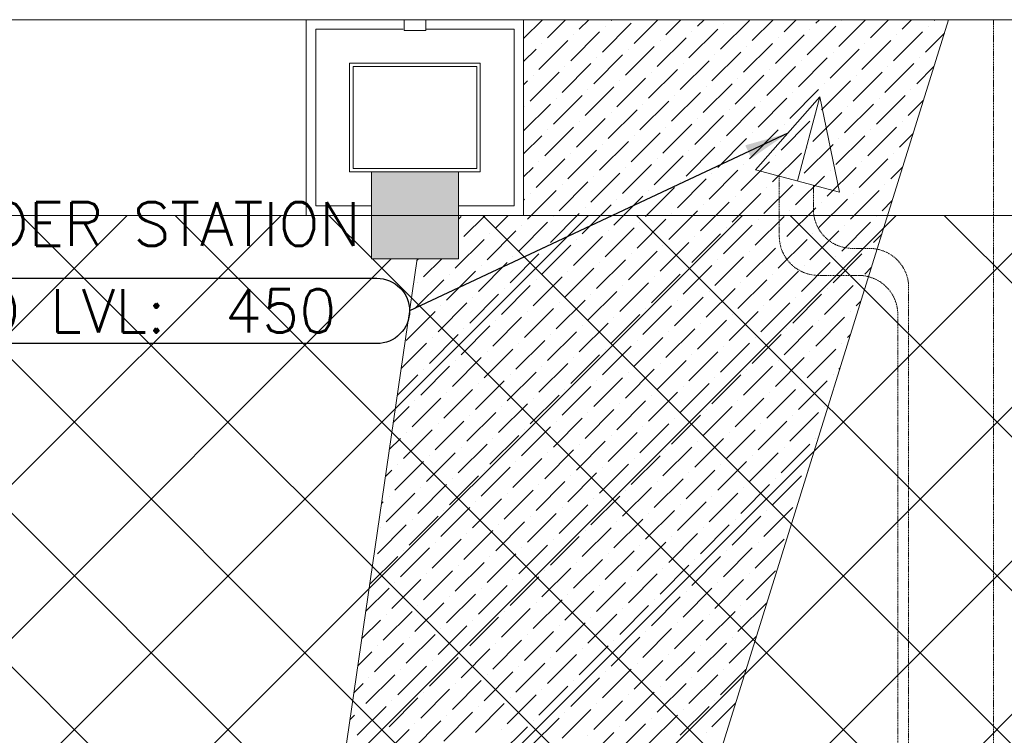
# Model space of a CAD drawing. Header units: millimetres. Extents: x -150 to 17700, y -13097 to 13830.
# Tile 63 of 67: x 11011 to 13275, y 12184 to 13830. Entities that reach past the tile are written whole.
import ezdxf
from ezdxf.enums import TextEntityAlignment as Align

# ---------------------------------------------------------------- set-up
doc = ezdxf.new("R2010")
doc.units = ezdxf.units.MM
doc.header["$MEASUREMENT"] = 0
doc.linetypes.add('HIDDENX2', pattern=[0.75, 0.5, -0.25])
doc.linetypes.add('RCP XREF$0$( Hidden )', pattern=[0.375, 0.25, -0.125])
doc.layers.get('0').update_dxf_attribs({"lineweight": 5})
doc.layers.add('ELEC-SO-LVL-TAG', color=7, linetype='Continuous')
for name, color, linetype, lineweight, true_color in [('M-MEP-ELIT-CABLE', 7, 'HIDDENX2', 20, 0x960000), ('M-MEP-ELIT-DEVICES', 5, 'Continuous', 20, 0x0000ff), ('RCP XREF$0$A-CEILING-01', 9, 'Continuous', 0, 0x808080), ('RCP XREF$0$A-CELING ELEMENT', 9, 'Continuous', 0, 0x808080), ('RCP XREF$0$A-CLMN P', 9, 'Continuous', 0, 0x808080), ('RCP XREF$0$A-FLOORING', 9, 'Continuous', 0, 0x808080), ('RCP XREF$0$A-Wall & Column', 9, 'Continuous', 0, 0x808080), ('RCP XREF$0$Column', 9, 'Continuous', 0, 0x808080), ('RCP XREF$0$XR-CP-DS$0$Level 24', 9, 'Continuous', 0, 0x808080)]:
    doc.layers.add(name, color=color, linetype=linetype, lineweight=lineweight, true_color=true_color)
doc.layers.add('M-MEP-ELLG-TEXT', color=7, linetype='Continuous', lineweight=15)
doc.styles.add('Oswald Light', font='txt')
doc.styles.add('ROMANS-100', font='romans.shx')
doc.styles.get("Standard").update_dxf_attribs({"font": 'romans.shx'})
doc.dimstyles.new('MDS-50', dxfattribs={"dimtxt": 100, "dimasz": 100, "dimexe": 50, "dimexo": 50, "dimgap": 25, "dimtad": 1, "dimdec": 0, "dimtxsty": 'Oswald Light', "dimcen": 0, "dimdle": 1.5875, "dimazin": 0, "dimtfac": 1, "dimtdec": 0, "dimtix": 1, "dimtmove": 0, "dimatfit": 0, "dimfxl": 1, "dimfrac": 2, "dimtolj": 1, "dimarcsym": 0})

# ---------------------------------------------------------------- blocks, each defined once
blk = doc.blocks.new('RCP XREF')
at = {"layer": 'RCP XREF$0$A-Wall & Column', "lineweight": 0, "true_color": 0x808080}
h = blk.add_hatch(color=8, dxfattribs=at)
h.dxf.hatch_style = 1
h.paths.add_polyline_path([(11820, 13280), (12020, 13280), (12020, 13480), (11820, 13480)])
at = {"layer": 'RCP XREF$0$A-CEILING-01', "color": 8, "linetype": 'Continuous', "lineweight": 0, "true_color": 0x808080}
for p, q in [((1148.7, 3270), (11258.7, 13380)), ((1502.2, 3270), (11612.2, 13380)), ((2209.3, 3270), (12319.3, 13380)), ((2562.9, 3270), (12672.9, 13380)), ((2916.4, 3270), (13026.4, 13380)), ((4273.6, 3920), (13733.6, 13380)), ((4980.7, 3920), (14440.7, 13380)), ((6030, 6030), (13380, 13380)), ((14450, 8884.5), (9954.5, 13380)), ((14450, 9238.1), (10308.1, 13380)), ((14450, 9591.6), (10661.6, 13380)), ((14450, 9945.2), (11015.2, 13380)), ((14450, 10298.7), (11368.7, 13380)), ((11820, 13282.3), (11722.3, 13380)), ((12001.3, 11294.2), (14087.1, 13380)), ((14450, 11005.8), (12075.8, 13380)), ((14450, 11359.4), (12429.4, 13380)), ((14450, 11713), (12783, 13380)), ((14450, 12066.5), (13136.5, 13380)), ((1855.8, 3270), (11865.8, 13280)), ((14450, 10652.3), (11822.3, 13280))]:
    blk.add_line(p, q, dxfattribs=at)
at = {"layer": 'RCP XREF$0$A-CEILING-01', "color": 8, "lineweight": 0, "true_color": 0x808080}
for p, q in [((11820, 13380), (6090, 13380)), ((11820, 13280), (11820, 13380)), ((17350, 13380), (12020, 13380)), ((12020, 13380), (12020, 13280)), ((12020, 13280), (11820, 13280))]:
    blk.add_line(p, q, dxfattribs=at)
at = {"layer": 'RCP XREF$0$A-CELING ELEMENT', "color": 8, "linetype": 'RCP XREF$0$( Hidden )', "lineweight": 0, "ltscale": 10, "true_color": 0x808080}
for p, q in [((4048, 13830), (13250, 13830)), ((13250, 13830), (13250, 9188.2))]:
    blk.add_line(p, q, dxfattribs=at)
at = {"layer": 'RCP XREF$0$A-CELING ELEMENT', "color": 8, "lineweight": 0, "true_color": 0x808080}
for p, q in [((11619.3, 8927.6), (13146.8, 13830)), ((11300.2, 8999.2), (11925.2, 13280))]:
    blk.add_line(p, q, dxfattribs=at)
at = {"layer": 'RCP XREF$0$A-CELING ELEMENT', "color": 8, "linetype": 'Continuous', "lineweight": 0, "true_color": 0x808080, "transparency": 33554687}
for p, q in [((12170, 13786.6), (12213.4, 13830)), ((12225.1, 13788.6), (12266.5, 13830)), ((12298, 13808.5), (12319.5, 13830)), ((12351, 13755.4), (12417.3, 13821.7)), ((12357.6, 13815.1), (12357.6, 13815.1)), ((12370.9, 13828.4), (12372.5, 13830)), ((12423.9, 13775.3), (12478.6, 13830)), ((12496.9, 13795.2), (12531.6, 13830)), ((12549.9, 13742.2), (12616.2, 13808.5)), ((12569.8, 13815.1), (12584.7, 13830)), ((12622.8, 13762.1), (12689.1, 13828.4)), ((12629.4, 13821.7), (12629.4, 13821.7)), ((12695.7, 13782), (12743.8, 13830)), ((12768.7, 13801.8), (12796.8, 13830)), ((12821.7, 13748.8), (12888, 13815.1)), ((12828.3, 13808.5), (12828.3, 13808.5)), ((12841.6, 13821.7), (12849.8, 13830)), ((12894.6, 13768.7), (12955.9, 13830)), ((12901.2, 13828.4), (12901.2, 13828.4)), ((12967.5, 13788.6), (13008.9, 13830)), ((13040.4, 13808.5), (13062, 13830)), ((13100.1, 13815.1), (13100.1, 13815.1)), ((13113.4, 13828.4), (13115, 13830)), ((12278.1, 13735.6), (12344.4, 13801.8)), ((12284.7, 13795.2), (12284.7, 13795.2)), ((12477, 13722.3), (12543.3, 13788.6)), ((12556.5, 13801.8), (12556.5, 13801.8)), ((12748.8, 13728.9), (12815.1, 13795.2)), ((12755.4, 13788.6), (12755.4, 13788.6)), ((13020.6, 13735.6), (13086.9, 13801.8)), ((13027.2, 13795.2), (13027.2, 13795.2)), ((13093.5, 13755.4), (13137.2, 13799.2)), ((12205.2, 13715.7), (12271.5, 13782)), ((12211.8, 13775.3), (12211.8, 13775.3)), ((12404.1, 13702.4), (12470.3, 13768.7)), ((12483.6, 13782), (12483.6, 13782)), ((12675.8, 13709), (12742.1, 13775.3)), ((12682.5, 13768.7), (12682.5, 13768.7)), ((12947.6, 13715.7), (13013.9, 13782)), ((12954.3, 13775.3), (12954.3, 13775.3)), ((12170, 13733.5), (12198.6, 13762.1)), ((12331.1, 13682.5), (12397.4, 13748.8)), ((12337.8, 13742.2), (12337.8, 13742.2)), ((12410.7, 13762.1), (12410.7, 13762.1)), ((12602.9, 13689.2), (12669.2, 13755.4)), ((12609.6, 13748.8), (12609.6, 13748.8)), ((12801.8, 13675.9), (12868.1, 13742.2)), ((12874.7, 13695.8), (12941, 13762.1)), ((12881.4, 13755.4), (12881.4, 13755.4)), ((13080.2, 13742.2), (13080.2, 13742.2)), ((12258.2, 13662.6), (12324.5, 13728.9)), ((12264.8, 13722.3), (12264.8, 13722.3)), ((12530, 13669.3), (12596.3, 13735.6)), ((12536.6, 13728.9), (12536.6, 13728.9)), ((12728.9, 13656), (12795.2, 13722.3)), ((12808.4, 13735.6), (12808.4, 13735.6)), ((13000.7, 13662.6), (13067, 13728.9)), ((13007.3, 13722.3), (13007.3, 13722.3)), ((13073.6, 13682.5), (13113.2, 13722.1)), ((12185.3, 13642.7), (12251.6, 13709)), ((12191.9, 13702.4), (12191.9, 13702.4)), ((12384.2, 13629.5), (12450.5, 13695.8)), ((12457.1, 13649.4), (12523.4, 13715.7)), ((12463.7, 13709), (12463.7, 13709)), ((12656, 13636.1), (12722.3, 13702.4)), ((12662.6, 13695.8), (12662.6, 13695.8)), ((12735.5, 13715.7), (12735.5, 13715.7)), ((12927.8, 13642.7), (12994, 13709)), ((12934.4, 13702.4), (12934.4, 13702.4)), ((12170, 13680.5), (12178.7, 13689.2)), ((12311.2, 13609.6), (12377.5, 13675.9)), ((12390.8, 13689.2), (12390.8, 13689.2)), ((12583, 13616.2), (12649.3, 13682.5)), ((12589.7, 13675.9), (12589.7, 13675.9)), ((12854.8, 13622.9), (12921.1, 13689.2)), ((12861.5, 13682.5), (12861.5, 13682.5)), ((12238.3, 13589.7), (12304.6, 13656)), ((12245, 13649.4), (12245, 13649.4)), ((12317.9, 13669.3), (12317.9, 13669.3)), ((12510.1, 13596.3), (12576.4, 13662.6)), ((12516.7, 13656), (12516.7, 13656)), ((12709, 13583.1), (12775.3, 13649.4)), ((12781.9, 13603), (12848.2, 13669.3)), ((12788.5, 13662.6), (12788.5, 13662.6)), ((12980.8, 13589.7), (13047.1, 13656)), ((12987.4, 13649.4), (12987.4, 13649.4)), ((13060.3, 13669.3), (13060.3, 13669.3)), ((12170, 13574.4), (12231.7, 13636.1)), ((12172, 13629.5), (12172, 13629.5)), ((12437.2, 13576.5), (12503.5, 13642.7)), ((12443.8, 13636.1), (12443.8, 13636.1)), ((12636.1, 13563.2), (12702.4, 13629.5)), ((12715.6, 13642.7), (12715.6, 13642.7)), ((12907.9, 13569.8), (12974.2, 13636.1)), ((12914.5, 13629.5), (12914.5, 13629.5)), ((13053.7, 13609.6), (13089.2, 13645.1)), ((12364.3, 13556.6), (12430.6, 13622.9)), ((12370.9, 13616.2), (12370.9, 13616.2)), ((12563.2, 13543.3), (12629.4, 13609.6)), ((12642.7, 13622.9), (12642.7, 13622.9)), ((12834.9, 13549.9), (12901.2, 13616.2)), ((12841.6, 13609.6), (12841.6, 13609.6)), ((12218.4, 13516.8), (12284.7, 13583.1)), ((12291.4, 13536.7), (12357.6, 13603)), ((12298, 13596.3), (12298, 13596.3)), ((12490.2, 13523.4), (12556.5, 13589.7)), ((12496.9, 13583.1), (12496.9, 13583.1)), ((12569.8, 13603), (12569.8, 13603)), ((12762, 13530.1), (12828.3, 13596.3)), ((12768.7, 13589.7), (12768.7, 13589.7)), ((12960.9, 13516.8), (13027.2, 13583.1)), ((13040.4, 13596.3), (13040.4, 13596.3)), ((12170, 13521.4), (12211.8, 13563.2)), ((12225.1, 13576.5), (12225.1, 13576.5)), ((12417.3, 13503.5), (12483.6, 13569.8)), ((12423.9, 13563.2), (12423.9, 13563.2)), ((12689.1, 13510.2), (12755.4, 13576.5)), ((12695.7, 13569.8), (12695.7, 13569.8)), ((12888, 13496.9), (12954.3, 13563.2)), ((12967.5, 13576.5), (12967.5, 13576.5)), ((13033.8, 13536.7), (13065.2, 13568)), ((12344.4, 13483.6), (12410.7, 13549.9)), ((12351, 13543.3), (12351, 13543.3)), ((12543.3, 13470.4), (12609.6, 13536.7)), ((12616.2, 13490.3), (12682.5, 13556.6)), ((12622.8, 13549.9), (12622.8, 13549.9)), ((12815.1, 13477), (12881.4, 13543.3)), ((12821.7, 13536.7), (12821.7, 13536.7)), ((12894.6, 13556.6), (12894.6, 13556.6)), ((12271.5, 13463.8), (12337.8, 13530.1)), ((12278.1, 13523.4), (12278.1, 13523.4)), ((12470.3, 13450.5), (12536.6, 13516.8)), ((12549.9, 13530.1), (12549.9, 13530.1)), ((12742.1, 13457.1), (12808.4, 13523.4)), ((12748.8, 13516.8), (12748.8, 13516.8)), ((13020.6, 13523.4), (13020.6, 13523.4)), ((12198.6, 13443.9), (12264.8, 13510.2)), ((12205.2, 13503.5), (12205.2, 13503.5)), ((12397.4, 13430.6), (12463.7, 13496.9)), ((12477, 13510.2), (12477, 13510.2)), ((12669.2, 13437.2), (12735.5, 13503.5)), ((12675.8, 13496.9), (12675.8, 13496.9)), ((12941, 13443.9), (13007.3, 13510.2)), ((12947.6, 13503.5), (12947.6, 13503.5)), ((13013.9, 13463.8), (13041.2, 13491)), ((12170, 13468.4), (12191.9, 13490.3)), ((12324.5, 13410.7), (12390.8, 13477)), ((12331.1, 13470.4), (12331.1, 13470.4)), ((12404.1, 13490.3), (12404.1, 13490.3)), ((12596.3, 13417.4), (12662.6, 13483.6)), ((12602.9, 13477), (12602.9, 13477)), ((12795.2, 13404.1), (12861.5, 13470.4)), ((12868.1, 13424), (12934.4, 13490.3)), ((12874.7, 13483.6), (12874.7, 13483.6)), ((12251.6, 13390.8), (12317.9, 13457.1)), ((12258.2, 13450.5), (12258.2, 13450.5)), ((12523.4, 13397.5), (12589.7, 13463.8)), ((12530, 13457.1), (12530, 13457.1)), ((12722.3, 13384.2), (12788.5, 13450.5)), ((12801.8, 13463.8), (12801.8, 13463.8)), ((13000.7, 13450.5), (13000.7, 13450.5)), ((12178.7, 13371), (12245, 13437.2)), ((12185.3, 13430.6), (12185.3, 13430.6)), ((12377.5, 13357.7), (12443.8, 13424)), ((12450.5, 13377.6), (12516.7, 13443.9)), ((12457.1, 13437.2), (12457.1, 13437.2)), ((12649.3, 13364.3), (12715.6, 13430.6)), ((12656, 13424), (12656, 13424)), ((12728.9, 13443.9), (12728.9, 13443.9)), ((12921.1, 13371), (12987.4, 13437.2)), ((12927.8, 13430.6), (12927.8, 13430.6)), ((12170, 13415.3), (12172, 13417.4)), ((12304.6, 13337.8), (12370.9, 13404.1)), ((12384.2, 13417.4), (12384.2, 13417.4)), ((12576.4, 13344.4), (12642.7, 13410.7)), ((12583, 13404.1), (12583, 13404.1)), ((12848.2, 13351.1), (12914.5, 13417.4)), ((12854.8, 13410.7), (12854.8, 13410.7)), ((12994, 13390.8), (13017.2, 13414)), ((12020, 13371.4), (12026.2, 13377.6)), ((12032.8, 13331.2), (12081.6, 13380)), ((12105.7, 13351.1), (12134.7, 13380)), ((12231.7, 13317.9), (12298, 13384.2)), ((12238.3, 13377.6), (12238.3, 13377.6)), ((12311.2, 13397.5), (12311.2, 13397.5)), ((12503.5, 13324.6), (12569.8, 13390.8)), ((12510.1, 13384.2), (12510.1, 13384.2)), ((12702.4, 13311.3), (12768.7, 13377.6)), ((12775.3, 13331.2), (12841.6, 13397.5)), ((12781.9, 13390.8), (12781.9, 13390.8)), ((12980.8, 13377.6), (12980.8, 13377.6)), ((12158.8, 13298), (12225.1, 13364.3)), ((12165.4, 13357.7), (12165.4, 13357.7)), ((12430.6, 13304.7), (12496.9, 13371)), ((12437.2, 13364.3), (12437.2, 13364.3)), ((12629.4, 13291.4), (12695.7, 13357.7)), ((12709, 13371), (12709, 13371)), ((12901.2, 13298), (12967.5, 13364.3)), ((12907.9, 13357.7), (12907.9, 13357.7)), ((12085.9, 13278.1), (12152.1, 13344.4)), ((12092.5, 13337.8), (12092.5, 13337.8)), ((12357.6, 13284.8), (12423.9, 13351.1)), ((12364.3, 13344.4), (12364.3, 13344.4)), ((12556.5, 13271.5), (12622.8, 13337.8)), ((12636.1, 13351.1), (12636.1, 13351.1)), ((12828.3, 13278.1), (12894.6, 13344.4)), ((12834.9, 13337.8), (12834.9, 13337.8)), ((12974.2, 13317.9), (12993.2, 13336.9)), ((12012.9, 13258.3), (12079.2, 13324.6)), ((12211.8, 13245), (12278.1, 13311.3)), ((12284.7, 13264.9), (12351, 13331.2)), ((12291.4, 13324.6), (12291.4, 13324.6)), ((12483.6, 13251.6), (12549.9, 13317.9)), ((12490.2, 13311.3), (12490.2, 13311.3)), ((12563.2, 13331.2), (12563.2, 13331.2)), ((12755.4, 13258.3), (12821.7, 13324.6)), ((12762, 13317.9), (12762, 13317.9)), ((12138.9, 13225.1), (12205.2, 13291.4)), ((12218.4, 13304.7), (12218.4, 13304.7)), ((12410.7, 13231.7), (12477, 13298)), ((12417.3, 13291.4), (12417.3, 13291.4)), ((12682.5, 13238.4), (12748.8, 13304.7)), ((12689.1, 13298), (12689.1, 13298)), ((12881.4, 13225.1), (12947.6, 13291.4)), ((12960.9, 13304.7), (12960.9, 13304.7)), ((11924.6, 13276), (11928.6, 13280)), ((11940, 13238.4), (11981.6, 13280)), ((12066, 13205.2), (12132.3, 13271.5)), ((12072.6, 13264.9), (12072.6, 13264.9)), ((12145.5, 13284.8), (12145.5, 13284.8)), ((12337.8, 13211.9), (12404.1, 13278.1)), ((12344.4, 13271.5), (12344.4, 13271.5)), ((12536.6, 13198.6), (12602.9, 13264.9)), ((12609.6, 13218.5), (12675.8, 13284.8)), ((12616.2, 13278.1), (12616.2, 13278.1)), ((12808.4, 13205.2), (12874.7, 13271.5)), ((12815.1, 13264.9), (12815.1, 13264.9)), ((12888, 13284.8), (12888, 13284.8)), ((11993, 13185.3), (12059.3, 13251.6)), ((11999.7, 13245), (11999.7, 13245)), ((12264.8, 13192), (12331.1, 13258.3)), ((12271.5, 13251.6), (12271.5, 13251.6)), ((12463.7, 13178.7), (12530, 13245)), ((12543.3, 13258.3), (12543.3, 13258.3)), ((12735.5, 13185.3), (12801.8, 13251.6)), ((12742.1, 13245), (12742.1, 13245)), ((12954.3, 13245), (12969.2, 13259.9)), ((11920.1, 13165.5), (11986.4, 13231.7)), ((11926.8, 13225.1), (11926.8, 13225.1)), ((12191.9, 13172.1), (12258.2, 13238.4)), ((12198.6, 13231.7), (12198.6, 13231.7)), ((12390.8, 13158.8), (12457.1, 13225.1)), ((12470.3, 13238.4), (12470.3, 13238.4)), ((12662.6, 13165.5), (12728.9, 13231.7)), ((12669.2, 13225.1), (12669.2, 13225.1)), ((12941, 13231.7), (12941, 13231.7)), ((12046.1, 13132.3), (12112.4, 13198.6)), ((12119, 13152.2), (12185.3, 13218.5)), ((12125.6, 13211.9), (12125.6, 13211.9)), ((12317.9, 13138.9), (12384.2, 13205.2)), ((12324.5, 13198.6), (12324.5, 13198.6)), ((12397.4, 13218.5), (12397.4, 13218.5)), ((12589.7, 13145.6), (12656, 13211.9)), ((12596.3, 13205.2), (12596.3, 13205.2)), ((12788.5, 13132.3), (12854.8, 13198.6)), ((12861.5, 13152.2), (12927.8, 13218.5)), ((12868.1, 13211.9), (12868.1, 13211.9)), ((11973.2, 13112.4), (12039.5, 13178.7)), ((12052.7, 13192), (12052.7, 13192)), ((12245, 13119), (12311.2, 13185.3)), ((12251.6, 13178.7), (12251.6, 13178.7)), ((12516.7, 13125.7), (12583, 13192)), ((12523.4, 13185.3), (12523.4, 13185.3)), ((12715.6, 13112.4), (12781.9, 13178.7)), ((12795.2, 13192), (12795.2, 13192)), ((12934.4, 13172.1), (12945.2, 13182.9)), ((11900.2, 13092.5), (11966.5, 13158.8)), ((11906.9, 13152.2), (11906.9, 13152.2)), ((11979.8, 13172.1), (11979.8, 13172.1)), ((12172, 13099.2), (12238.3, 13165.5)), ((12178.7, 13158.8), (12178.7, 13158.8)), ((12370.9, 13085.9), (12437.2, 13152.2)), ((12443.8, 13105.8), (12510.1, 13172.1)), ((12450.5, 13165.5), (12450.5, 13165.5)), ((12642.7, 13092.5), (12709, 13158.8)), ((12649.3, 13152.2), (12649.3, 13152.2)), ((12722.3, 13172.1), (12722.3, 13172.1)), ((12921.1, 13158.8), (12921.1, 13158.8)), ((12099.1, 13079.3), (12165.4, 13145.6)), ((12105.7, 13138.9), (12105.7, 13138.9)), ((12298, 13066), (12364.3, 13132.3)), ((12377.5, 13145.6), (12377.5, 13145.6)), ((12569.8, 13072.6), (12636.1, 13138.9)), ((12576.4, 13132.3), (12576.4, 13132.3)), ((12841.6, 13079.3), (12907.9, 13145.6)), ((12848.2, 13138.9), (12848.2, 13138.9)), ((12026.2, 13059.4), (12092.5, 13125.7)), ((12032.8, 13119), (12032.8, 13119)), ((12225.1, 13046.1), (12291.4, 13112.4)), ((12304.6, 13125.7), (12304.6, 13125.7)), ((12496.9, 13052.8), (12563.2, 13119)), ((12503.5, 13112.4), (12503.5, 13112.4)), ((12768.7, 13059.4), (12834.9, 13125.7)), ((12775.3, 13119), (12775.3, 13119)), ((11888.3, 13027.6), (11946.6, 13085.9)), ((11953.3, 13039.5), (12019.6, 13105.8)), ((11959.9, 13099.2), (11959.9, 13099.2)), ((12152.1, 13026.2), (12218.4, 13092.5)), ((12158.8, 13085.9), (12158.8, 13085.9)), ((12231.7, 13105.8), (12231.7, 13105.8)), ((12423.9, 13032.9), (12490.2, 13099.2)), ((12430.6, 13092.5), (12430.6, 13092.5)), ((12622.8, 13019.6), (12689.1, 13085.9)), ((12695.7, 13039.5), (12762, 13105.8)), ((12702.4, 13099.2), (12702.4, 13099.2)), ((12901.2, 13085.9), (12901.2, 13085.9)), ((12914.5, 13099.2), (12921.2, 13105.8)), ((12079.2, 13006.4), (12145.5, 13072.6)), ((12085.9, 13066), (12085.9, 13066)), ((12351, 13013), (12417.3, 13079.3)), ((12357.6, 13072.6), (12357.6, 13072.6)), ((12549.9, 12999.7), (12616.2, 13066)), ((12629.4, 13079.3), (12629.4, 13079.3)), ((12821.7, 13006.4), (12888, 13072.6)), ((12828.3, 13066), (12828.3, 13066)), ((12006.3, 12986.5), (12072.6, 13052.8)), ((12012.9, 13046.1), (12012.9, 13046.1)), ((12205.2, 12973.2), (12271.5, 13039.5)), ((12278.1, 12993.1), (12344.4, 13059.4)), ((12284.7, 13052.8), (12284.7, 13052.8)), ((12477, 12979.8), (12543.3, 13046.1)), ((12483.6, 13039.5), (12483.6, 13039.5)), ((12556.5, 13059.4), (12556.5, 13059.4)), ((12748.8, 12986.5), (12815.1, 13052.8)), ((12755.4, 13046.1), (12755.4, 13046.1)), ((11933.4, 12966.6), (11999.7, 13032.9)), ((11940, 13026.2), (11940, 13026.2)), ((12132.3, 12953.3), (12198.6, 13019.6)), ((12211.8, 13032.9), (12211.8, 13032.9)), ((12404.1, 12959.9), (12470.3, 13026.2)), ((12410.7, 13019.6), (12410.7, 13019.6)), ((12675.8, 12966.6), (12742.1, 13032.9)), ((12682.5, 13026.2), (12682.5, 13026.2)), ((12894.6, 13026.2), (12897.2, 13028.8)), ((11879.3, 12965.5), (11926.8, 13013)), ((12059.3, 12933.4), (12125.6, 12999.7)), ((12066, 12993.1), (12066, 12993.1)), ((12138.9, 13013), (12138.9, 13013)), ((12331.1, 12940.1), (12397.4, 13006.4)), ((12337.8, 12999.7), (12337.8, 12999.7)), ((12530, 12926.8), (12596.3, 12993.1)), ((12602.9, 12946.7), (12669.2, 13013)), ((12609.6, 13006.4), (12609.6, 13006.4)), ((12801.8, 12933.4), (12868.1, 12999.7)), ((12808.4, 12993.1), (12808.4, 12993.1)), ((12881.4, 13013), (12881.4, 13013)), ((11986.4, 12913.5), (12052.7, 12979.8)), ((11993, 12973.2), (11993, 12973.2)), ((12258.2, 12920.2), (12324.5, 12986.5)), ((12264.8, 12979.8), (12264.8, 12979.8)), ((12457.1, 12906.9), (12523.4, 12973.2)), ((12536.6, 12986.5), (12536.6, 12986.5)), ((12728.9, 12913.5), (12795.2, 12979.8)), ((12735.5, 12973.2), (12735.5, 12973.2)), ((11913.5, 12893.7), (11979.8, 12959.9)), ((11920.1, 12953.3), (11920.1, 12953.3)), ((12185.3, 12900.3), (12251.6, 12966.6)), ((12191.9, 12959.9), (12191.9, 12959.9)), ((12384.2, 12887), (12450.5, 12953.3)), ((12463.7, 12966.6), (12463.7, 12966.6)), ((12656, 12893.7), (12722.3, 12959.9)), ((12662.6, 12953.3), (12662.6, 12953.3)), ((11870.2, 12903.4), (11906.9, 12940.1)), ((12039.5, 12860.5), (12105.7, 12926.8)), ((12112.4, 12880.4), (12178.7, 12946.7)), ((12119, 12940.1), (12119, 12940.1)), ((12311.2, 12867.1), (12377.5, 12933.4)), ((12317.9, 12926.8), (12317.9, 12926.8)), ((12390.8, 12946.7), (12390.8, 12946.7)), ((12583, 12873.8), (12649.3, 12940.1)), ((12589.7, 12933.4), (12589.7, 12933.4)), ((12781.9, 12860.5), (12848.2, 12926.8)), ((12861.5, 12940.1), (12861.5, 12940.1)), ((11966.5, 12840.6), (12032.8, 12906.9)), ((12046.1, 12920.2), (12046.1, 12920.2)), ((12238.3, 12847.3), (12304.6, 12913.5)), ((12245, 12906.9), (12245, 12906.9)), ((12510.1, 12853.9), (12576.4, 12920.2)), ((12516.7, 12913.5), (12516.7, 12913.5)), ((12709, 12840.6), (12775.3, 12906.9)), ((12788.5, 12920.2), (12788.5, 12920.2)), ((11893.6, 12820.7), (11959.9, 12887)), ((11900.2, 12880.4), (11900.2, 12880.4)), ((11973.2, 12900.3), (11973.2, 12900.3)), ((12165.4, 12827.4), (12231.7, 12893.7)), ((12172, 12887), (12172, 12887)), ((12364.3, 12814.1), (12430.6, 12880.4)), ((12437.2, 12834), (12503.5, 12900.3)), ((12443.8, 12893.7), (12443.8, 12893.7)), ((12636.1, 12820.7), (12702.4, 12887)), ((12642.7, 12880.4), (12642.7, 12880.4)), ((12715.6, 12900.3), (12715.6, 12900.3)), ((11861.1, 12841.3), (11887, 12867.1)), ((12092.5, 12807.5), (12158.8, 12873.8)), ((12099.1, 12867.1), (12099.1, 12867.1)), ((12291.4, 12794.2), (12357.6, 12860.5)), ((12370.9, 12873.8), (12370.9, 12873.8)), ((12563.2, 12800.8), (12629.4, 12867.1)), ((12569.8, 12860.5), (12569.8, 12860.5)), ((12841.6, 12867.1), (12841.6, 12867.1)), ((12019.6, 12787.6), (12085.9, 12853.9)), ((12026.2, 12847.3), (12026.2, 12847.3)), ((12218.4, 12774.3), (12284.7, 12840.6)), ((12298, 12853.9), (12298, 12853.9)), ((12490.2, 12781), (12556.5, 12847.3)), ((12496.9, 12840.6), (12496.9, 12840.6)), ((12762, 12787.6), (12828.3, 12853.9)), ((12768.7, 12847.3), (12768.7, 12847.3)), ((11873.7, 12747.8), (11940, 12814.1)), ((11946.6, 12767.7), (12012.9, 12834)), ((11953.3, 12827.4), (11953.3, 12827.4)), ((12145.5, 12754.4), (12211.8, 12820.7)), ((12152.1, 12814.1), (12152.1, 12814.1)), ((12225.1, 12834), (12225.1, 12834)), ((12417.3, 12761.1), (12483.6, 12827.4)), ((12423.9, 12820.7), (12423.9, 12820.7)), ((12616.2, 12747.8), (12682.5, 12814.1)), ((12689.1, 12767.7), (12755.4, 12834)), ((12695.7, 12827.4), (12695.7, 12827.4)), ((11852.1, 12779.2), (11867.1, 12794.2)), ((11880.4, 12807.5), (11880.4, 12807.5)), ((12072.6, 12734.6), (12138.9, 12800.8)), ((12079.2, 12794.2), (12079.2, 12794.2)), ((12344.4, 12741.2), (12410.7, 12807.5)), ((12351, 12800.8), (12351, 12800.8)), ((12543.3, 12727.9), (12609.6, 12794.2)), ((12622.8, 12807.5), (12622.8, 12807.5)), ((12821.7, 12794.2), (12821.7, 12794.2)), ((11999.7, 12714.7), (12066, 12781)), ((12006.3, 12774.3), (12006.3, 12774.3)), ((12198.6, 12701.4), (12264.8, 12767.7)), ((12271.5, 12721.3), (12337.8, 12787.6)), ((12278.1, 12781), (12278.1, 12781)), ((12470.3, 12708), (12536.6, 12774.3)), ((12477, 12767.7), (12477, 12767.7)), ((12549.9, 12787.6), (12549.9, 12787.6)), ((12742.1, 12714.7), (12808.4, 12781)), ((12748.8, 12774.3), (12748.8, 12774.3)), ((11926.8, 12694.8), (11993, 12761.1)), ((11933.4, 12754.4), (11933.4, 12754.4)), ((12125.6, 12681.5), (12191.9, 12747.8)), ((12205.2, 12761.1), (12205.2, 12761.1)), ((12397.4, 12688.2), (12463.7, 12754.4)), ((12404.1, 12747.8), (12404.1, 12747.8)), ((12669.2, 12694.8), (12735.5, 12761.1)), ((12675.8, 12754.4), (12675.8, 12754.4)), ((11843, 12717.1), (11847.2, 12721.3)), ((11853.8, 12674.9), (11920.1, 12741.2)), ((11860.5, 12734.6), (11860.5, 12734.6)), ((12052.7, 12661.6), (12119, 12727.9)), ((12059.3, 12721.3), (12059.3, 12721.3)), ((12132.3, 12741.2), (12132.3, 12741.2)), ((12324.5, 12668.3), (12390.8, 12734.6)), ((12331.1, 12727.9), (12331.1, 12727.9)), ((12523.4, 12655), (12589.7, 12721.3)), ((12596.3, 12674.9), (12662.6, 12741.2)), ((12602.9, 12734.6), (12602.9, 12734.6)), ((11979.8, 12641.8), (12046.1, 12708)), ((11986.4, 12701.4), (11986.4, 12701.4)), ((12251.6, 12648.4), (12317.9, 12714.7)), ((12258.2, 12708), (12258.2, 12708)), ((12450.5, 12635.1), (12516.7, 12701.4)), ((12530, 12714.7), (12530, 12714.7)), ((12722.3, 12641.8), (12788.5, 12708)), ((12728.9, 12701.4), (12728.9, 12701.4)), ((11906.9, 12621.9), (11973.2, 12688.2)), ((11913.5, 12681.5), (11913.5, 12681.5)), ((12178.7, 12628.5), (12245, 12694.8)), ((12185.3, 12688.2), (12185.3, 12688.2)), ((12377.5, 12615.2), (12443.8, 12681.5)), ((12457.1, 12694.8), (12457.1, 12694.8)), ((12649.3, 12621.9), (12715.6, 12688.2)), ((12656, 12681.5), (12656, 12681.5)), ((11833.9, 12602), (11900.2, 12668.3)), ((11840.6, 12661.6), (11840.6, 12661.6)), ((12032.8, 12588.7), (12099.1, 12655)), ((12105.7, 12608.6), (12172, 12674.9)), ((12112.4, 12668.3), (12112.4, 12668.3)), ((12304.6, 12595.3), (12370.9, 12661.6)), ((12311.2, 12655), (12311.2, 12655)), ((12384.2, 12674.9), (12384.2, 12674.9)), ((12576.4, 12602), (12642.7, 12668.3)), ((12583, 12661.6), (12583, 12661.6)), ((11959.9, 12568.8), (12026.2, 12635.1)), ((12039.5, 12648.4), (12039.5, 12648.4)), ((12231.7, 12575.5), (12298, 12641.8)), ((12238.3, 12635.1), (12238.3, 12635.1)), ((12503.5, 12582.1), (12569.8, 12648.4)), ((12510.1, 12641.8), (12510.1, 12641.8)), ((12702.4, 12568.8), (12768.7, 12635.1)), ((11887, 12548.9), (11953.3, 12615.2)), ((11893.6, 12608.6), (11893.6, 12608.6)), ((11966.5, 12628.5), (11966.5, 12628.5)), ((12158.8, 12555.6), (12225.1, 12621.9)), ((12165.4, 12615.2), (12165.4, 12615.2)), ((12357.6, 12542.3), (12423.9, 12608.6)), ((12430.6, 12562.2), (12496.9, 12628.5)), ((12437.2, 12621.9), (12437.2, 12621.9)), ((12629.4, 12548.9), (12695.7, 12615.2)), ((12636.1, 12608.6), (12636.1, 12608.6)), ((12709, 12628.5), (12709, 12628.5)), ((11815.8, 12530.8), (11880.4, 12595.3)), ((12085.9, 12535.7), (12152.1, 12602)), ((12092.5, 12595.3), (12092.5, 12595.3)), ((12284.7, 12522.4), (12351, 12588.7)), ((12364.3, 12602), (12364.3, 12602)), ((12556.5, 12529.1), (12622.8, 12595.3)), ((12563.2, 12588.7), (12563.2, 12588.7)), ((12012.9, 12515.8), (12079.2, 12582.1)), ((12019.6, 12575.5), (12019.6, 12575.5)), ((12211.8, 12502.5), (12278.1, 12568.8)), ((12291.4, 12582.1), (12291.4, 12582.1)), ((12483.6, 12509.2), (12549.9, 12575.5)), ((12490.2, 12568.8), (12490.2, 12568.8)), ((11867.1, 12476), (11933.4, 12542.3)), ((11940, 12495.9), (12006.3, 12562.2)), ((11946.6, 12555.6), (11946.6, 12555.6)), ((12138.9, 12482.7), (12205.2, 12548.9)), ((12145.5, 12542.3), (12145.5, 12542.3)), ((12218.4, 12562.2), (12218.4, 12562.2)), ((12410.7, 12489.3), (12477, 12555.6)), ((12417.3, 12548.9), (12417.3, 12548.9)), ((12609.6, 12476), (12675.8, 12542.3)), ((12682.5, 12495.9), (12748.8, 12562.2)), ((12689.1, 12555.6), (12689.1, 12555.6)), ((11806.7, 12468.7), (11860.5, 12522.4)), ((11873.7, 12535.7), (11873.7, 12535.7)), ((12066, 12462.8), (12132.3, 12529.1)), ((12072.6, 12522.4), (12072.6, 12522.4)), ((12337.8, 12469.4), (12404.1, 12535.7)), ((12344.4, 12529.1), (12344.4, 12529.1)), ((12536.6, 12456.1), (12602.9, 12522.4)), ((12616.2, 12535.7), (12616.2, 12535.7)), ((11993, 12442.9), (12059.3, 12509.2)), ((11999.7, 12502.5), (11999.7, 12502.5)), ((12191.9, 12429.6), (12258.2, 12495.9)), ((12264.8, 12449.5), (12331.1, 12515.8)), ((12271.5, 12509.2), (12271.5, 12509.2)), ((12463.7, 12436.2), (12530, 12502.5)), ((12470.3, 12495.9), (12470.3, 12495.9)), ((12543.3, 12515.8), (12543.3, 12515.8)), ((11920.1, 12423), (11986.4, 12489.3)), ((11926.8, 12482.7), (11926.8, 12482.7)), ((12119, 12409.7), (12185.3, 12476)), ((12198.6, 12489.3), (12198.6, 12489.3)), ((12390.8, 12416.4), (12457.1, 12482.7)), ((12397.4, 12476), (12397.4, 12476)), ((12662.6, 12423), (12728.9, 12489.3)), ((12669.2, 12482.7), (12669.2, 12482.7)), ((11797.7, 12406.6), (11840.6, 12449.5)), ((11847.2, 12403.1), (11913.5, 12469.4)), ((11853.8, 12462.8), (11853.8, 12462.8)), ((12046.1, 12389.8), (12112.4, 12456.1)), ((12052.7, 12449.5), (12052.7, 12449.5)), ((12125.6, 12469.4), (12125.6, 12469.4)), ((12317.9, 12396.5), (12384.2, 12462.8)), ((12324.5, 12456.1), (12324.5, 12456.1)), ((12516.7, 12383.2), (12583, 12449.5)), ((12589.7, 12403.1), (12656, 12469.4)), ((12596.3, 12462.8), (12596.3, 12462.8)), ((11973.2, 12370), (12039.5, 12436.2)), ((11979.8, 12429.6), (11979.8, 12429.6)), ((12245, 12376.6), (12311.2, 12442.9)), ((12251.6, 12436.2), (12251.6, 12436.2)), ((12443.8, 12363.3), (12510.1, 12429.6)), ((12523.4, 12442.9), (12523.4, 12442.9)), ((11900.2, 12350.1), (11966.5, 12416.4)), ((11906.9, 12409.7), (11906.9, 12409.7)), ((12172, 12356.7), (12238.3, 12423)), ((12178.7, 12416.4), (12178.7, 12416.4)), ((12370.9, 12343.4), (12437.2, 12409.7)), ((12450.5, 12423), (12450.5, 12423)), ((12642.7, 12350.1), (12705.1, 12412.5)), ((12649.3, 12409.7), (12649.3, 12409.7)), ((11827.3, 12330.2), (11893.6, 12396.5)), ((11833.9, 12389.8), (11833.9, 12389.8)), ((12026.2, 12316.9), (12092.5, 12383.2)), ((12099.1, 12336.8), (12165.4, 12403.1)), ((12105.7, 12396.5), (12105.7, 12396.5)), ((12298, 12323.6), (12364.3, 12389.8)), ((12304.6, 12383.2), (12304.6, 12383.2)), ((12377.5, 12403.1), (12377.5, 12403.1)), ((12569.8, 12330.2), (12636.1, 12396.5)), ((12576.4, 12389.8), (12576.4, 12389.8)), ((11788.6, 12344.5), (11820.7, 12376.6)), ((11953.3, 12297), (12019.6, 12363.3)), ((12032.8, 12376.6), (12032.8, 12376.6)), ((12225.1, 12303.7), (12291.4, 12370)), ((12231.7, 12363.3), (12231.7, 12363.3)), ((12496.9, 12310.3), (12563.2, 12376.6)), ((12503.5, 12370), (12503.5, 12370)), ((11880.4, 12277.1), (11946.6, 12343.4)), ((11887, 12336.8), (11887, 12336.8)), ((11959.9, 12356.7), (11959.9, 12356.7)), ((12152.1, 12283.8), (12218.4, 12350.1)), ((12158.8, 12343.4), (12158.8, 12343.4)), ((12351, 12270.5), (12417.3, 12336.8)), ((12423.9, 12290.4), (12490.2, 12356.7)), ((12430.6, 12350.1), (12430.6, 12350.1)), ((12629.4, 12336.8), (12629.4, 12336.8)), ((11807.4, 12257.3), (11873.7, 12323.6)), ((11814.1, 12316.9), (11814.1, 12316.9)), ((12079.2, 12263.9), (12145.5, 12330.2)), ((12085.9, 12323.6), (12085.9, 12323.6)), ((12278.1, 12250.6), (12344.4, 12316.9)), ((12357.6, 12330.2), (12357.6, 12330.2)), ((12549.9, 12257.3), (12616.2, 12323.6)), ((12556.5, 12316.9), (12556.5, 12316.9)), ((12622.8, 12277.1), (12681.1, 12335.5)), ((11779.5, 12282.4), (11800.8, 12303.7)), ((12006.3, 12244), (12072.6, 12310.3)), ((12012.9, 12303.7), (12012.9, 12303.7)), ((12205.2, 12230.7), (12271.5, 12297)), ((12284.7, 12310.3), (12284.7, 12310.3)), ((12477, 12237.4), (12543.3, 12303.7)), ((12483.6, 12297), (12483.6, 12297)), ((11860.5, 12204.2), (11926.8, 12270.5)), ((11933.4, 12224.1), (11999.7, 12290.4)), ((11940, 12283.8), (11940, 12283.8)), ((12132.3, 12210.9), (12198.6, 12277.1)), ((12138.9, 12270.5), (12138.9, 12270.5)), ((12211.8, 12290.4), (12211.8, 12290.4)), ((12404.1, 12217.5), (12470.3, 12283.8)), ((12410.7, 12277.1), (12410.7, 12277.1)), ((11787.5, 12184.3), (11853.8, 12250.6)), ((11867.1, 12263.9), (11867.1, 12263.9)), ((12059.3, 12191), (12125.6, 12257.3)), ((12066, 12250.6), (12066, 12250.6)), ((12331.1, 12197.6), (12397.4, 12263.9)), ((12337.8, 12257.3), (12337.8, 12257.3)), ((12530, 12184.3), (12596.3, 12250.6)), ((12602.9, 12204.2), (12657.1, 12258.4)), ((12609.6, 12263.9), (12609.6, 12263.9)), ((11770.5, 12220.3), (11780.9, 12230.7)), ((11794.2, 12244), (11794.2, 12244)), ((11986.4, 12171.1), (12052.7, 12237.4)), ((11993, 12230.7), (11993, 12230.7)), ((12185.3, 12157.8), (12251.6, 12224.1)), ((12258.2, 12177.7), (12324.5, 12244)), ((12264.8, 12237.4), (12264.8, 12237.4)), ((12457.1, 12164.5), (12523.4, 12230.7)), ((12463.7, 12224.1), (12463.7, 12224.1)), ((12536.6, 12244), (12536.6, 12244)), ((11913.5, 12151.2), (11979.8, 12217.5)), ((11920.1, 12210.9), (11920.1, 12210.9)), ((12112.4, 12137.9), (12178.7, 12204.2)), ((12191.9, 12217.5), (12191.9, 12217.5)), ((12384.2, 12144.6), (12450.5, 12210.9)), ((12390.8, 12204.2), (12390.8, 12204.2)), ((11840.6, 12131.3), (11906.9, 12197.6)), ((11847.2, 12191), (11847.2, 12191)), ((12119, 12197.6), (12119, 12197.6)), ((12311.2, 12124.7), (12377.5, 12191)), ((12317.9, 12184.3), (12317.9, 12184.3)), ((12589.7, 12191), (12589.7, 12191))]:
    blk.add_line(p, q, dxfattribs=at)
at = {"layer": 'RCP XREF$0$A-CLMN P', "color": 8, "lineweight": 0, "true_color": 0x808080}
for p, q in [((11670, 13380), (11670, 13830)), ((11670, 13830), (11895, 13830)), ((11692, 13402), (11692, 13808)), ((11692, 13808), (11893, 13808)), ((11895, 13830), (11895, 13805)), ((11945, 13805), (11945, 13830)), ((11945, 13830), (12170, 13830)), ((12148, 13808), (11947, 13808)), ((12148, 13402), (12148, 13808)), ((12170, 13830), (12170, 13380)), ((11895, 13805), (11945, 13805)), ((11770, 13730), (12070, 13730)), ((11770, 13480), (11770, 13730)), ((11778, 13722), (12062, 13722)), ((11778, 13488), (11778, 13722)), ((12062, 13722), (12062, 13488)), ((12070, 13730), (12070, 13480)), ((12070, 13480), (11770, 13480)), ((12062, 13488), (11778, 13488)), ((11820, 13402), (11692, 13402)), ((12020, 13402), (12148, 13402)), ((11820, 13380), (11670, 13380)), ((12170, 13380), (12020, 13380))]:
    blk.add_line(p, q, dxfattribs=at)
at = {"layer": 'RCP XREF$0$A-FLOORING', "color": 8, "lineweight": 0, "true_color": 0x808080}
for p, q in [((11670, 13830), (12170, 13830)), ((11670, 13380), (11670, 13830)), ((12170, 13830), (12170, 13380)), ((11820, 13380), (11670, 13380)), ((11820, 13280), (11820, 13380)), ((12170, 13380), (12020, 13380)), ((12020, 13380), (12020, 13280)), ((12020, 13280), (11820, 13280))]:
    blk.add_line(p, q, dxfattribs=at)
at = {"layer": 'RCP XREF$0$A-Wall & Column', "color": 8, "lineweight": 0, "true_color": 0x808080}
for p, q in [((350, 13830), (17200, 13830)), ((12020, 13480), (11820, 13480)), ((11820, 13480), (11820, 13280)), ((12020, 13280), (12020, 13480)), ((11820, 13280), (12020, 13280))]:
    blk.add_line(p, q, dxfattribs=at)
at = {"layer": 'RCP XREF$0$Column', "color": 8, "lineweight": 0, "true_color": 0x808080}
for p, q in [((12020, 13480), (11820, 13480)), ((11820, 13480), (11820, 13280)), ((12020, 13280), (12020, 13480)), ((11820, 13280), (12020, 13280))]:
    blk.add_line(p, q, dxfattribs=at)
at = {"layer": 'RCP XREF$0$XR-CP-DS$0$Level 24', "color": 8, "linetype": 'Continuous', "lineweight": 0, "true_color": 0x808080}
blk.add_line((350, 13380), (17200, 13380), dxfattribs=at)
blk = doc.blocks.new('DDO-RJ45')
at = {"color": 0}
blk.add_line((0, 200), (0, 0), dxfattribs=at)
blk.add_lwpolyline([(-100, 200), (100, 200), (0, 0), (0, 0)], close=True, dxfattribs=at)
blk = doc.blocks.new('ELEC-SO-LVL-EQP-TAG')
at = {"layer": 'ELEC-SO-LVL-TAG'}
blk.add_lwpolyline([(75, 72.5), (1075, 72.5, -0.414214), (1150, -2.5), (1150, -2.5, -0.414214), (1075, -77.5), (75, -77.5, -0.414214), (0, -2.5), (0, -2.5, -0.414214)], format="xyb", close=True, dxfattribs=at)
at = {"layer": 'ELEC-SO-LVL-TAG', "insert": (75, -2.5), "char_height": 100, "attachment_point": 4}
blk.add_mtext_dynamic_manual_height_columns('{\\Fromans|c0;SO LVL:}', width=1015.069, gutter_width=1, heights=[0], dxfattribs=at)
at = {"layer": 'ELEC-SO-LVL-TAG', "style": 'ROMANS-100'}
for tag, p in [('SO-EQP', (0, 197.5)), ('SO-LVL', (725, -2.5))]:
    blk.add_attdef(tag, text='', height=100, dxfattribs=at).set_placement(p, align=Align.MIDDLE_LEFT)

msp = doc.modelspace()

# ---------------------------------------------------------------- linework, layer by layer
at = {"layer": 'M-MEP-ELIT-CABLE', "ltscale": 5}
for points in [[(12657, 1657.4), (12940.1, 1657.4, 0.414214), (13030.1, 1747.4), (13030.1, 13152, 0.414214), (12940.1, 13242), (12847.7, 13242, -0.414214), (12757.7, 13332), (12757.7, 13470.4)], [(12657, 1632.4), (12965.1, 1632.4, 0.414214), (13055.1, 1722.4), (13055.1, 13214, 0.414214), (12965.1, 13304), (12926.1, 13304, -0.414214), (12836.1, 13394), (12836.1, 13449.5)]]:
    msp.add_lwpolyline(points, format="xyb", dxfattribs=at)

# ---------------------------------------------------------------- block references
at = {"ltscale": 5}
msp.add_blockref('RCP XREF', (0, 0), dxfattribs=at)
at = {"layer": 'M-MEP-ELIT-DEVICES', "rotation": 165.0587834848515}
msp.add_blockref('DDO-RJ45', (12851.1, 13652.5), dxfattribs=at)
at = {"layer": 'M-MEP-ELLG-TEXT'}
msp.add_blockref('ELEC-SO-LVL-EQP-TAG', (10757.7, 13162.8), dxfattribs=at).add_auto_attribs({'SO-EQP': 'ORDER STATION', 'SO-LVL': '450'})

# ---------------------------------------------------------------- leaders
msp.add_leader([(12777, 13568.7), (11907.7, 13160.2)], dimstyle='MDS-50', override={"dimtad": 0}, dxfattribs=at)

doc.saveas('drawing.dxf')
